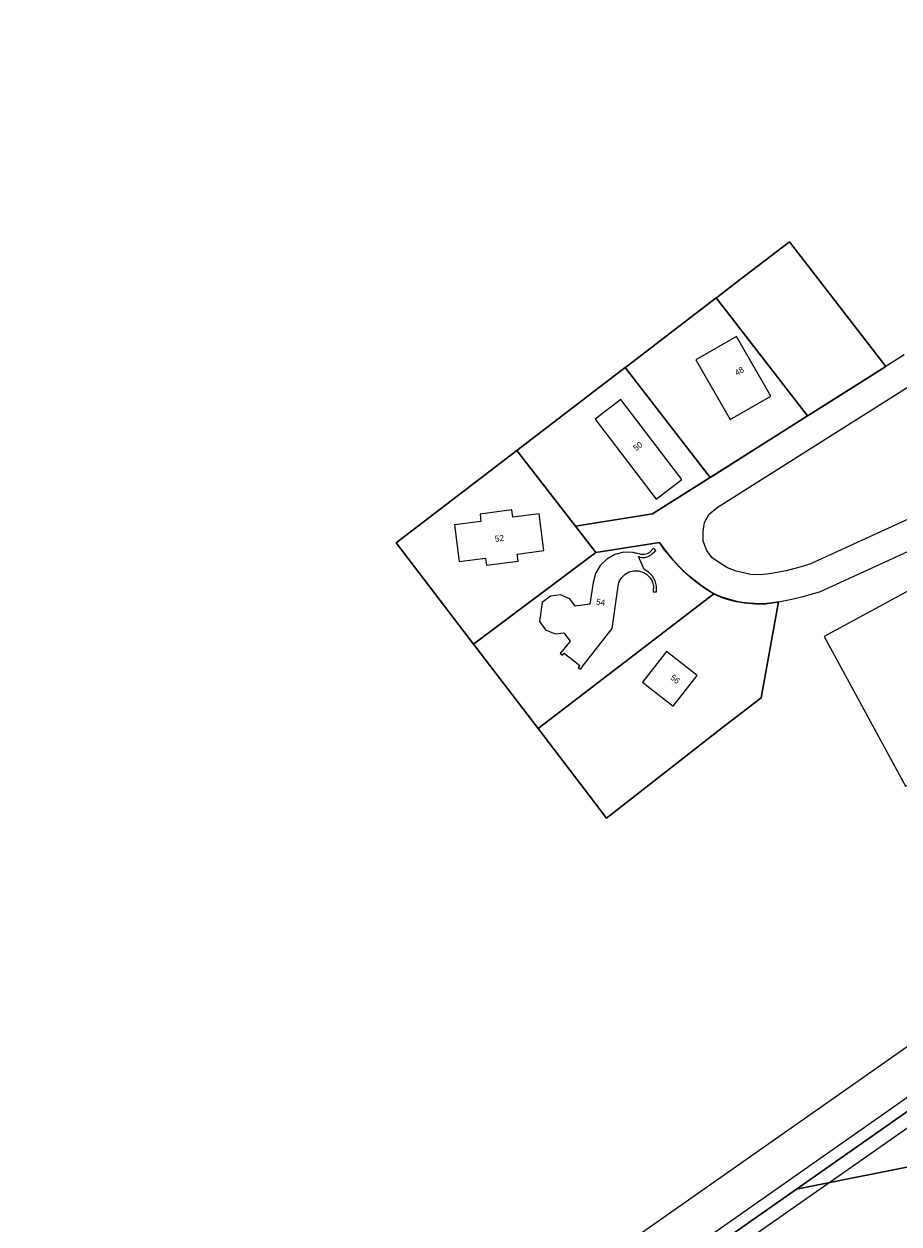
# Model space of a CAD drawing. Header units: metres. Extents: x 150385 to 171486, y 478588 to 485023.
# Tile 25 of 256: x 151132 to 151312, y 483222 to 483469. Entities that reach past the tile are written whole.
import ezdxf
from ezdxf.lldxf.tags import DXFTag

# ---------------------------------------------------------------- set-up
doc = ezdxf.new("R2010")
doc.units = ezdxf.units.M
doc.layers.add('B-WE-KG-GRENS_PERCEEL-GV', color=150, linetype='KG-PERCEEL', lineweight=30, true_color=0x007fff)
doc.layers.add('TOP-L-topo objecten vlak', color=7, linetype='Continuous', lineweight=0)
doc.layers.add('TOP-T-topo huisnummering naamgeving', color=7, linetype='Continuous', lineweight=0)
doc.styles.get("Standard").update_dxf_attribs({"font": 'NLCS-ISO.ttf'})
doc.styles.add('Style-INTL_ISO', font='INTL_ISO.shx')
tags = doc.linetypes.add('KG-PERCEEL', pattern='A,5.5,-2,["P",Standard,S=1.8,R=0,X=-0.5,Y=-0.9],-2,5.5,-2,[5,NLCS.shx,S=0.75,R=0,X=0,Y=0],-2', length=19).pattern_tags.tags
tags[6] = DXFTag(74, 10)

msp = doc.modelspace()

# ---------------------------------------------------------------- linework, layer by layer
at = {"layer": 'B-WE-KG-GRENS_PERCEEL-GV', "flags": 128}
for points in [[(151188.04, 483156.54), (151291.09, 483228.84), (151368.51, 483283.16), (151402.89, 483307.28), (151447.08, 483338.29), (151448.96, 483339.61), (151413.88, 483384.35), (151395.05, 483369.59), (151391.98, 483373.48), (151389.59, 483371.62), (151372.08, 483372.45), (151356.8, 483373.36), (151351.43, 483377.18), (151325.94, 483407.42), (151336.63, 483415.72), (151314.97, 483443.16), (151348.4, 483468.66), (151233.52, 483618.54), (151144.21, 483738.3), (151141.85, 483736.64), (151119.68, 483721.03), (151103.16, 483709.39), (151075.14, 483689.65), (151049.16, 483671.35), (151012.38, 483645.44), (150977.67, 483620.99), (150951.67, 483602.68), (150921.6, 483581.49), (150893.8, 483561.91), (150887.81, 483557.69)], [(151188.04, 483156.54), (151291.09, 483228.84), (151368.51, 483283.16), (151402.89, 483307.28), (151447.08, 483338.29), (151438.76, 483349.46), (151437.07, 483353.75), (151434.78, 483357.62), (151413.47, 483384.86), (151394.13, 483369.67), (151390.74, 483374.6), (151388.34, 483373.27), (151386.99, 483373), (151385.86, 483372.81), (151384.67, 483372.66), (151383.32, 483372.51), (151381.52, 483372.4), (151379.29, 483372.18), (151376.75, 483372.04), (151375.15, 483372.05), (151374.16, 483372.05), (151372.75, 483372.11), (151371.64, 483372.2), (151370.39, 483372.31), (151368.49, 483372.56), (151366.82, 483372.84), (151365.2, 483373.18), (151363.49, 483373.6), (151362.01, 483374.03), (151360.8, 483374.41), (151359.35, 483374.91), (151357.9, 483375.48), (151356.55, 483376.04), (151355.34, 483376.6), (151353.89, 483377.32), (151352.57, 483378.04), (151350.5, 483379.24), (151349.19, 483380.11), (151347.18, 483382.65), (151326.65, 483408.8), (151336.21, 483416.3), (151314.92, 483443.36), (151347.92, 483468.67), (151341.36, 483477.06), (151242.03, 483607.11), (151233.52, 483618.53), (151232.36, 483620.03), (151186.08, 483680.92), (151159.71, 483717.03), (151150.24, 483725.13), (151141.85, 483736.64), (151119.68, 483721.03), (151103.16, 483709.39), (151075.14, 483689.65), (151049.16, 483671.35), (151012.38, 483645.44), (150977.67, 483620.99), (150951.67, 483602.68), (150921.6, 483581.49), (150893.8, 483561.91), (150887.81, 483557.69)], [(151188.04, 483156.54), (151291.09, 483228.84), (151368.51, 483283.16), (151402.89, 483307.28), (151447.08, 483338.29), (151438.76, 483349.46), (151437.07, 483353.75), (151434.78, 483357.62), (151413.47, 483384.86), (151394.13, 483369.67), (151390.74, 483374.6), (151388.34, 483373.27), (151386.99, 483373), (151385.86, 483372.81), (151384.67, 483372.66), (151383.32, 483372.51), (151381.52, 483372.4), (151379.29, 483372.18), (151376.75, 483372.04), (151375.15, 483372.05), (151374.16, 483372.05), (151372.75, 483372.11), (151371.64, 483372.2), (151370.39, 483372.31), (151368.49, 483372.56), (151366.82, 483372.84), (151365.2, 483373.18), (151363.49, 483373.6), (151362.01, 483374.03), (151360.8, 483374.41), (151359.35, 483374.91), (151357.9, 483375.48), (151356.55, 483376.04), (151355.34, 483376.6), (151353.89, 483377.32), (151352.57, 483378.04), (151350.5, 483379.24), (151349.19, 483380.11), (151347.18, 483382.65), (151326.65, 483408.8), (151336.21, 483416.3), (151314.92, 483443.36), (151347.92, 483468.67), (151341.36, 483477.06), (151242.03, 483607.11), (151233.52, 483618.53), (151232.36, 483620.03), (151186.08, 483680.92), (151159.71, 483717.03), (151150.24, 483725.13), (151141.85, 483736.64), (151119.68, 483721.03), (151103.16, 483709.39), (151075.14, 483689.65), (151049.16, 483671.35), (151012.38, 483645.44), (150977.67, 483620.99), (150951.67, 483602.68), (150921.6, 483581.49), (150893.8, 483561.91), (150887.81, 483557.69)], [(151188.04, 483156.54), (151291.09, 483228.84), (151368.51, 483283.16), (151402.89, 483307.28), (151447.08, 483338.29), (151438.76, 483349.46), (151437.07, 483353.75), (151434.78, 483357.62), (151413.47, 483384.86), (151394.13, 483369.67), (151390.74, 483374.6), (151388.34, 483373.27), (151386.99, 483373), (151385.86, 483372.81), (151384.67, 483372.66), (151383.32, 483372.51), (151381.52, 483372.4), (151379.29, 483372.18), (151376.75, 483372.04), (151375.15, 483372.05), (151374.16, 483372.05), (151372.75, 483372.11), (151371.64, 483372.2), (151370.39, 483372.31), (151368.49, 483372.56), (151366.82, 483372.84), (151365.2, 483373.18), (151363.49, 483373.6), (151362.01, 483374.03), (151360.8, 483374.41), (151359.35, 483374.91), (151357.9, 483375.48), (151356.55, 483376.04), (151355.34, 483376.6), (151353.89, 483377.32), (151352.57, 483378.04), (151350.5, 483379.24), (151349.19, 483380.11), (151347.18, 483382.65), (151326.65, 483408.8), (151336.21, 483416.3), (151314.92, 483443.36), (151347.92, 483468.67), (151341.36, 483477.06), (151242.03, 483607.11), (151233.52, 483618.53), (151232.36, 483620.03), (151186.08, 483680.92), (151159.71, 483717.03), (151150.24, 483725.13), (151141.85, 483736.64), (151119.68, 483721.03), (151103.16, 483709.39), (151075.14, 483689.65), (151049.16, 483671.35), (151012.38, 483645.44), (150977.67, 483620.99), (150951.67, 483602.68), (150921.6, 483581.49), (150893.8, 483561.91), (150887.81, 483557.69)], [(151188.04, 483156.54), (151291.09, 483228.84), (151368.51, 483283.16), (151402.89, 483307.28), (151447.08, 483338.29), (151438.76, 483349.46), (151437.07, 483353.75), (151434.78, 483357.62), (151413.47, 483384.86), (151394.13, 483369.67), (151390.74, 483374.6), (151388.34, 483373.27), (151386.99, 483373), (151385.86, 483372.81), (151384.67, 483372.66), (151383.32, 483372.51), (151381.52, 483372.4), (151379.29, 483372.18), (151376.75, 483372.04), (151375.15, 483372.05), (151374.16, 483372.05), (151372.75, 483372.11), (151371.64, 483372.2), (151370.39, 483372.31), (151368.49, 483372.56), (151366.82, 483372.84), (151365.2, 483373.18), (151363.49, 483373.6), (151362.01, 483374.03), (151360.8, 483374.41), (151359.35, 483374.91), (151357.9, 483375.48), (151356.55, 483376.04), (151355.34, 483376.6), (151353.89, 483377.32), (151352.57, 483378.04), (151350.5, 483379.24), (151349.19, 483380.11), (151347.18, 483382.65), (151326.65, 483408.8), (151336.21, 483416.3), (151314.92, 483443.36), (151347.92, 483468.67), (151341.36, 483477.06), (151242.03, 483607.11), (151233.52, 483618.53), (151232.36, 483620.03), (151186.08, 483680.92), (151159.71, 483717.03), (151150.24, 483725.13), (151141.85, 483736.64), (151119.68, 483721.03), (151103.16, 483709.39), (151075.14, 483689.65), (151049.16, 483671.35), (151012.38, 483645.44), (150977.67, 483620.99), (150951.67, 483602.68), (150921.6, 483581.49), (150893.8, 483561.91), (150887.81, 483557.69)], [(151280.28, 483033.28), (151293.5, 483042.45), (151316.13, 483058.13), (151355.43, 483085.29), (151373.99, 483085.69), (151387.67, 483085.94), (151387.68, 483086.17), (151398.24, 483086.35), (151398.25, 483086.2), (151401.29, 483086.26), (151433.23, 483086.78), (151525.27, 483088.51), (151534.49, 483088.7), (151537.53, 483088.88), (151539.9, 483089.17), (151542.56, 483089.68), (151545.19, 483090.33), (151547.89, 483091.25), (151550.4, 483092.27), (151552.96, 483093.58), (151555.46, 483095.14), (151557.78, 483096.75), (151560.43, 483098.66), (151613.37, 483137.05), (151473.51, 483308.79), (151465, 483319.03), (151463.43, 483320.53), (151461.89, 483321.72), (151459.33, 483323.82), (151455.29, 483327.05), (151447.08, 483338.29), (151402.89, 483307.28), (151419.35, 483283.82), (151452.01, 483237.27), (151401.43, 483236.24), (151319.64, 483234.57), (151291.09, 483228.84), (151188.04, 483156.54)], [(151280.28, 483033.28), (151293.5, 483042.45), (151316.13, 483058.13), (151355.43, 483085.29), (151373.99, 483085.69), (151387.67, 483085.94), (151387.68, 483086.17), (151398.24, 483086.35), (151398.25, 483086.2), (151401.29, 483086.26), (151433.23, 483086.78), (151525.27, 483088.51), (151534.49, 483088.7), (151537.53, 483088.88), (151539.9, 483089.17), (151542.56, 483089.68), (151545.19, 483090.33), (151547.89, 483091.25), (151550.4, 483092.27), (151552.96, 483093.58), (151555.46, 483095.14), (151557.78, 483096.75), (151560.43, 483098.66), (151613.37, 483137.05), (151473.51, 483308.79), (151465, 483319.03), (151463.43, 483320.53), (151461.89, 483321.72), (151459.33, 483323.82), (151455.29, 483327.05), (151447.08, 483338.29), (151402.89, 483307.28), (151419.35, 483283.82), (151452.01, 483237.27), (151401.43, 483236.24), (151319.64, 483234.57), (151291.09, 483228.84), (151188.04, 483156.54)], [(151280.28, 483033.28), (151293.5, 483042.45), (151316.13, 483058.13), (151355.43, 483085.29), (151373.99, 483085.69), (151387.67, 483085.94), (151387.68, 483086.17), (151398.24, 483086.35), (151398.25, 483086.2), (151401.29, 483086.26), (151433.23, 483086.78), (151525.27, 483088.51), (151534.49, 483088.7), (151537.53, 483088.88), (151539.9, 483089.17), (151542.56, 483089.68), (151545.19, 483090.33), (151547.89, 483091.25), (151550.4, 483092.27), (151552.96, 483093.58), (151555.46, 483095.14), (151557.78, 483096.75), (151560.43, 483098.66), (151613.37, 483137.05), (151473.51, 483308.79), (151465, 483319.03), (151463.43, 483320.53), (151461.89, 483321.72), (151459.33, 483323.82), (151455.29, 483327.05), (151447.08, 483338.29), (151402.89, 483307.28), (151419.35, 483283.82), (151452.01, 483237.27), (151401.43, 483236.24), (151319.64, 483234.57), (151291.09, 483228.84), (151188.04, 483156.54)], [(151280.28, 483033.28), (151293.5, 483042.45), (151316.13, 483058.13), (151355.43, 483085.29), (151373.99, 483085.69), (151387.67, 483085.94), (151387.68, 483086.17), (151398.24, 483086.35), (151398.25, 483086.2), (151401.29, 483086.26), (151433.23, 483086.78), (151525.27, 483088.51), (151534.49, 483088.7), (151537.53, 483088.88), (151539.9, 483089.17), (151542.56, 483089.68), (151545.19, 483090.33), (151547.89, 483091.25), (151550.4, 483092.27), (151552.96, 483093.58), (151555.46, 483095.14), (151557.78, 483096.75), (151560.43, 483098.66), (151613.37, 483137.05), (151473.51, 483308.79), (151465, 483319.03), (151463.43, 483320.53), (151461.89, 483321.72), (151459.33, 483323.82), (151455.29, 483327.05), (151447.08, 483338.29), (151402.89, 483307.28), (151419.35, 483283.82), (151452.01, 483237.27), (151401.43, 483236.24), (151319.64, 483234.57), (151291.09, 483228.84), (151188.04, 483156.54)], [(151280.28, 483033.28), (151293.5, 483042.45), (151316.13, 483058.13), (151355.43, 483085.29), (151373.99, 483085.69), (151387.67, 483085.94), (151387.68, 483086.17), (151398.24, 483086.35), (151398.25, 483086.2), (151401.29, 483086.26), (151433.23, 483086.78), (151525.27, 483088.51), (151534.49, 483088.7), (151537.53, 483088.88), (151539.9, 483089.17), (151542.56, 483089.68), (151545.19, 483090.33), (151547.89, 483091.25), (151550.4, 483092.27), (151552.96, 483093.58), (151555.46, 483095.14), (151557.78, 483096.75), (151560.43, 483098.66), (151613.37, 483137.05), (151473.51, 483308.79), (151465, 483319.03), (151463.43, 483320.53), (151461.89, 483321.72), (151459.33, 483323.82), (151455.29, 483327.05), (151447.08, 483338.29), (151402.89, 483307.28), (151419.35, 483283.82), (151452.01, 483237.27), (151401.43, 483236.24), (151319.64, 483234.57), (151291.09, 483228.84), (151188.04, 483156.54)]]:
    msp.add_lwpolyline(points, dxfattribs=at)
for points in [[(151224.62, 483341.09), (151208.71, 483361.92), (151233.56, 483380.96), (151255.82, 483398), (151256.26, 483398.34), (151274.55, 483412.35), (151274.99, 483412.68), (151278.96, 483415.72), (151289.64, 483423.9), (151309.5, 483398.27), (151298.08, 483391.04), (151293.84, 483388.36), (151293.37, 483388.06), (151273.81, 483375.69), (151273.34, 483375.39), (151261.49, 483367.88), (151245.63, 483365.38), (151246.32, 483364.49), (151249.83, 483359.96), (151262.89, 483362.02), (151263.78, 483360.75), (151264.73, 483359.52), (151265.73, 483358.34), (151266.78, 483357.2), (151267.89, 483356.1), (151269.04, 483355.07), (151270.24, 483354.08), (151271.48, 483353.15), (151272.76, 483352.27), (151274.08, 483351.45), (151275.22, 483350.96), (151276.38, 483350.53), (151277.56, 483350.16), (151278.76, 483349.87), (151279.98, 483349.65), (151281.21, 483349.49), (151282.44, 483349.41), (151283.68, 483349.4), (151284.92, 483349.46), (151286.15, 483349.6), (151287.37, 483349.8), (151283.86, 483329.98), (151275.86, 483323.89), (151252.01, 483305.26), (151237.93, 483323.68)], [(151224.62, 483341.09), (151208.71, 483361.92), (151233.56, 483380.96), (151255.82, 483398), (151256.26, 483398.34), (151274.55, 483412.35), (151274.99, 483412.68), (151278.96, 483415.72), (151289.64, 483423.9), (151309.5, 483398.27), (151298.08, 483391.04), (151293.84, 483388.36), (151293.37, 483388.06), (151273.81, 483375.69), (151273.34, 483375.39), (151261.49, 483367.88), (151245.63, 483365.38), (151246.32, 483364.49), (151249.83, 483359.96), (151262.89, 483362.02), (151263.78, 483360.75), (151264.73, 483359.52), (151265.73, 483358.34), (151266.78, 483357.2), (151267.89, 483356.1), (151269.04, 483355.07), (151270.24, 483354.08), (151271.48, 483353.15), (151272.76, 483352.27), (151274.08, 483351.45), (151275.22, 483350.96), (151276.38, 483350.53), (151277.56, 483350.16), (151278.76, 483349.87), (151279.98, 483349.65), (151281.21, 483349.49), (151282.44, 483349.41), (151283.68, 483349.4), (151284.92, 483349.46), (151286.15, 483349.6), (151287.37, 483349.8), (151283.86, 483329.98), (151275.86, 483323.89), (151252.01, 483305.26), (151237.93, 483323.68)], [(151224.62, 483341.09), (151208.71, 483361.92), (151233.56, 483380.96), (151255.82, 483398), (151256.26, 483398.34), (151274.55, 483412.35), (151274.99, 483412.68), (151278.96, 483415.72), (151289.64, 483423.9), (151309.5, 483398.27), (151298.08, 483391.04), (151293.84, 483388.36), (151293.37, 483388.06), (151273.81, 483375.69), (151273.34, 483375.39), (151261.49, 483367.88), (151245.63, 483365.38), (151246.32, 483364.49), (151249.83, 483359.96), (151262.89, 483362.02), (151263.78, 483360.75), (151264.73, 483359.52), (151265.73, 483358.34), (151266.78, 483357.2), (151267.89, 483356.1), (151269.04, 483355.07), (151270.24, 483354.08), (151271.48, 483353.15), (151272.76, 483352.27), (151274.08, 483351.45), (151275.22, 483350.96), (151276.38, 483350.53), (151277.56, 483350.16), (151278.76, 483349.87), (151279.98, 483349.65), (151281.21, 483349.49), (151282.44, 483349.41), (151283.68, 483349.4), (151284.92, 483349.46), (151286.15, 483349.6), (151287.37, 483349.8), (151283.86, 483329.98), (151275.86, 483323.89), (151252.01, 483305.26), (151237.93, 483323.68)], [(151224.62, 483341.09), (151208.71, 483361.92), (151233.56, 483380.96), (151255.82, 483398), (151256.26, 483398.34), (151274.55, 483412.35), (151274.99, 483412.68), (151278.96, 483415.72), (151289.64, 483423.9), (151309.5, 483398.27), (151298.08, 483391.04), (151293.84, 483388.36), (151293.37, 483388.06), (151273.81, 483375.69), (151273.34, 483375.39), (151261.49, 483367.88), (151245.63, 483365.38), (151246.32, 483364.49), (151249.83, 483359.96), (151262.89, 483362.02), (151263.78, 483360.75), (151264.73, 483359.52), (151265.73, 483358.34), (151266.78, 483357.2), (151267.89, 483356.1), (151269.04, 483355.07), (151270.24, 483354.08), (151271.48, 483353.15), (151272.76, 483352.27), (151274.08, 483351.45), (151275.22, 483350.96), (151276.38, 483350.53), (151277.56, 483350.16), (151278.76, 483349.87), (151279.98, 483349.65), (151281.21, 483349.49), (151282.44, 483349.41), (151283.68, 483349.4), (151284.92, 483349.46), (151286.15, 483349.6), (151287.37, 483349.8), (151283.86, 483329.98), (151275.86, 483323.89), (151252.01, 483305.26), (151237.93, 483323.68)], [(151224.62, 483341.09), (151208.71, 483361.92), (151233.56, 483380.96), (151255.82, 483398), (151256.26, 483398.34), (151274.55, 483412.35), (151274.99, 483412.68), (151278.96, 483415.72), (151289.64, 483423.9), (151309.5, 483398.27), (151298.08, 483391.04), (151293.84, 483388.36), (151293.37, 483388.06), (151273.81, 483375.69), (151273.34, 483375.39), (151261.49, 483367.88), (151245.63, 483365.38), (151246.32, 483364.49), (151249.83, 483359.96), (151262.89, 483362.02), (151263.78, 483360.75), (151264.73, 483359.52), (151265.73, 483358.34), (151266.78, 483357.2), (151267.89, 483356.1), (151269.04, 483355.07), (151270.24, 483354.08), (151271.48, 483353.15), (151272.76, 483352.27), (151274.08, 483351.45), (151275.22, 483350.96), (151276.38, 483350.53), (151277.56, 483350.16), (151278.76, 483349.87), (151279.98, 483349.65), (151281.21, 483349.49), (151282.44, 483349.41), (151283.68, 483349.4), (151284.92, 483349.46), (151286.15, 483349.6), (151287.37, 483349.8), (151283.86, 483329.98), (151275.86, 483323.89), (151252.01, 483305.26), (151237.93, 483323.68)], [(151293.84, 483388.36), (151298.08, 483391.04), (151309.5, 483398.27), (151289.64, 483423.9), (151278.96, 483415.72), (151274.99, 483412.68), (151274.55, 483412.35), (151293.37, 483388.06)], [(151293.84, 483388.36), (151298.08, 483391.04), (151309.5, 483398.27), (151289.64, 483423.9), (151278.96, 483415.72), (151274.99, 483412.68), (151274.55, 483412.35), (151293.37, 483388.06)], [(151293.84, 483388.36), (151298.08, 483391.04), (151309.5, 483398.27), (151289.64, 483423.9), (151278.96, 483415.72), (151274.99, 483412.68), (151274.55, 483412.35), (151293.37, 483388.06)], [(151293.84, 483388.36), (151298.08, 483391.04), (151309.5, 483398.27), (151289.64, 483423.9), (151278.96, 483415.72), (151274.99, 483412.68), (151274.55, 483412.35), (151293.37, 483388.06)], [(151293.84, 483388.36), (151298.08, 483391.04), (151309.5, 483398.27), (151289.64, 483423.9), (151278.96, 483415.72), (151274.99, 483412.68), (151274.55, 483412.35), (151293.37, 483388.06)], [(151256.26, 483398.34), (151255.82, 483398), (151273.34, 483375.39), (151273.81, 483375.69), (151293.37, 483388.06), (151274.55, 483412.35)], [(151256.26, 483398.34), (151255.82, 483398), (151273.34, 483375.39), (151273.81, 483375.69), (151293.37, 483388.06), (151274.55, 483412.35)], [(151256.26, 483398.34), (151255.82, 483398), (151273.34, 483375.39), (151273.81, 483375.69), (151293.37, 483388.06), (151274.55, 483412.35)], [(151256.26, 483398.34), (151255.82, 483398), (151273.34, 483375.39), (151273.81, 483375.69), (151293.37, 483388.06), (151274.55, 483412.35)], [(151256.26, 483398.34), (151255.82, 483398), (151273.34, 483375.39), (151273.81, 483375.69), (151293.37, 483388.06), (151274.55, 483412.35)], [(151255.82, 483398), (151233.56, 483380.96), (151245.63, 483365.38), (151261.49, 483367.88), (151273.34, 483375.39)], [(151255.82, 483398), (151233.56, 483380.96), (151245.63, 483365.38), (151261.49, 483367.88), (151273.34, 483375.39)], [(151255.82, 483398), (151233.56, 483380.96), (151245.63, 483365.38), (151261.49, 483367.88), (151273.34, 483375.39)], [(151255.82, 483398), (151233.56, 483380.96), (151245.63, 483365.38), (151261.49, 483367.88), (151273.34, 483375.39)], [(151255.82, 483398), (151233.56, 483380.96), (151245.63, 483365.38), (151261.49, 483367.88), (151273.34, 483375.39)], [(151224.62, 483341.09), (151249.83, 483359.96), (151246.32, 483364.49), (151245.63, 483365.38), (151233.56, 483380.96), (151208.71, 483361.92)], [(151224.62, 483341.09), (151249.83, 483359.96), (151246.32, 483364.49), (151245.63, 483365.38), (151233.56, 483380.96), (151208.71, 483361.92)], [(151224.62, 483341.09), (151249.83, 483359.96), (151246.32, 483364.49), (151245.63, 483365.38), (151233.56, 483380.96), (151208.71, 483361.92)], [(151224.62, 483341.09), (151249.83, 483359.96), (151246.32, 483364.49), (151245.63, 483365.38), (151233.56, 483380.96), (151208.71, 483361.92)], [(151224.62, 483341.09), (151249.83, 483359.96), (151246.32, 483364.49), (151245.63, 483365.38), (151233.56, 483380.96), (151208.71, 483361.92)], [(151274.08, 483351.45), (151272.76, 483352.27), (151271.48, 483353.15), (151270.24, 483354.08), (151269.04, 483355.07), (151267.89, 483356.1), (151266.78, 483357.2), (151265.73, 483358.34), (151264.73, 483359.52), (151263.78, 483360.75), (151262.89, 483362.02), (151249.83, 483359.96), (151224.62, 483341.09), (151237.93, 483323.68)], [(151274.08, 483351.45), (151272.76, 483352.27), (151271.48, 483353.15), (151270.24, 483354.08), (151269.04, 483355.07), (151267.89, 483356.1), (151266.78, 483357.2), (151265.73, 483358.34), (151264.73, 483359.52), (151263.78, 483360.75), (151262.89, 483362.02), (151249.83, 483359.96), (151224.62, 483341.09), (151237.93, 483323.68)], [(151274.08, 483351.45), (151272.76, 483352.27), (151271.48, 483353.15), (151270.24, 483354.08), (151269.04, 483355.07), (151267.89, 483356.1), (151266.78, 483357.2), (151265.73, 483358.34), (151264.73, 483359.52), (151263.78, 483360.75), (151262.89, 483362.02), (151249.83, 483359.96), (151224.62, 483341.09), (151237.93, 483323.68)], [(151274.08, 483351.45), (151272.76, 483352.27), (151271.48, 483353.15), (151270.24, 483354.08), (151269.04, 483355.07), (151267.89, 483356.1), (151266.78, 483357.2), (151265.73, 483358.34), (151264.73, 483359.52), (151263.78, 483360.75), (151262.89, 483362.02), (151249.83, 483359.96), (151224.62, 483341.09), (151237.93, 483323.68)], [(151274.08, 483351.45), (151272.76, 483352.27), (151271.48, 483353.15), (151270.24, 483354.08), (151269.04, 483355.07), (151267.89, 483356.1), (151266.78, 483357.2), (151265.73, 483358.34), (151264.73, 483359.52), (151263.78, 483360.75), (151262.89, 483362.02), (151249.83, 483359.96), (151224.62, 483341.09), (151237.93, 483323.68)], [(151274.08, 483351.45), (151237.93, 483323.68), (151252.01, 483305.26), (151275.86, 483323.89), (151283.86, 483329.98), (151287.37, 483349.8), (151286.15, 483349.6), (151284.92, 483349.46), (151283.68, 483349.4), (151282.44, 483349.41), (151281.21, 483349.49), (151279.98, 483349.65), (151278.76, 483349.87), (151277.56, 483350.16), (151276.38, 483350.53), (151275.22, 483350.96)], [(151274.08, 483351.45), (151237.93, 483323.68), (151252.01, 483305.26), (151275.86, 483323.89), (151283.86, 483329.98), (151287.37, 483349.8), (151286.15, 483349.6), (151284.92, 483349.46), (151283.68, 483349.4), (151282.44, 483349.41), (151281.21, 483349.49), (151279.98, 483349.65), (151278.76, 483349.87), (151277.56, 483350.16), (151276.38, 483350.53), (151275.22, 483350.96)], [(151274.08, 483351.45), (151237.93, 483323.68), (151252.01, 483305.26), (151275.86, 483323.89), (151283.86, 483329.98), (151287.37, 483349.8), (151286.15, 483349.6), (151284.92, 483349.46), (151283.68, 483349.4), (151282.44, 483349.41), (151281.21, 483349.49), (151279.98, 483349.65), (151278.76, 483349.87), (151277.56, 483350.16), (151276.38, 483350.53), (151275.22, 483350.96)], [(151274.08, 483351.45), (151237.93, 483323.68), (151252.01, 483305.26), (151275.86, 483323.89), (151283.86, 483329.98), (151287.37, 483349.8), (151286.15, 483349.6), (151284.92, 483349.46), (151283.68, 483349.4), (151282.44, 483349.41), (151281.21, 483349.49), (151279.98, 483349.65), (151278.76, 483349.87), (151277.56, 483350.16), (151276.38, 483350.53), (151275.22, 483350.96)], [(151274.08, 483351.45), (151237.93, 483323.68), (151252.01, 483305.26), (151275.86, 483323.89), (151283.86, 483329.98), (151287.37, 483349.8), (151286.15, 483349.6), (151284.92, 483349.46), (151283.68, 483349.4), (151282.44, 483349.41), (151281.21, 483349.49), (151279.98, 483349.65), (151278.76, 483349.87), (151277.56, 483350.16), (151276.38, 483350.53), (151275.22, 483350.96)], [(151291.09, 483228.84), (151319.64, 483234.57), (151401.43, 483236.24), (151368.51, 483283.16)], [(151291.09, 483228.84), (151319.64, 483234.57), (151401.43, 483236.24), (151368.51, 483283.16)], [(151291.09, 483228.84), (151319.64, 483234.57), (151401.43, 483236.24), (151368.51, 483283.16)], [(151291.09, 483228.84), (151319.64, 483234.57), (151401.43, 483236.24), (151368.51, 483283.16)], [(151291.09, 483228.84), (151319.64, 483234.57), (151401.43, 483236.24), (151368.51, 483283.16)]]:
    msp.add_lwpolyline(points, close=True, dxfattribs=at)
at = {"layer": 'TOP-L-topo objecten vlak', "color": 7, "linetype": 'Continuous', "lineweight": 18, "flags": 128}
for points in [[(151285.81, 483392.12), (151278.79, 483404.41), (151270.41, 483399.62), (151277.43, 483387.34), (151285.81, 483392.12)], [(151313.28, 483400.67), (151261.49, 483367.88), (151245.63, 483365.38), (151249.83, 483359.96), (151262.89, 483362.02), (151263.76, 483360.63), (151265.52, 483358.64), (151267.65, 483356.31), (151270.12, 483354.17), (151272.21, 483352.6), (151274.08, 483351.45), (151276.05, 483350.56), (151278, 483349.99), (151280.37, 483349.56), (151282.65, 483349.37), (151284.74, 483349.37), (151287.37, 483349.8), (151289.82, 483350.28), (151292.48, 483350.85), (151296.07, 483351.94), (151324.06, 483364.75)], [(151293.85, 483357.52), (151291.81, 483356.93), (151288.96, 483356.17), (151286.33, 483355.71), (151285.02, 483355.45), (151283.65, 483355.36), (151281.65, 483355.41), (151280.18, 483355.74), (151278.66, 483356.07), (151276.89, 483356.77), (151274.82, 483358.11), (151273.77, 483358.87), (151272.64, 483360.34), (151271.92, 483362.24), (151271.88, 483364.34), (151272.16, 483366.14), (151273.16, 483367.8), (151274.77, 483369.18), (151316.69, 483395.72)], [(151249.65, 483387.37), (151262.2, 483370.9), (151267.52, 483374.96), (151254.95, 483391.42), (151249.65, 483387.37)], [(151321.47, 483370.16), (151293.85, 483357.52)], [(151233.83, 483358.14), (151233.64, 483359.62), (151239.1, 483360.32), (151238.12, 483367.92), (151232.7, 483367.21), (151232.52, 483368.69), (151225.96, 483367.81), (151226.14, 483366.33), (151220.73, 483365.66), (151221.64, 483358.09), (151227.09, 483358.79), (151227.28, 483357.3), (151233.83, 483358.14)], [(151296.78, 483342.61), (151313.52, 483311.79), (151328.46, 483319.9), (151344.25, 483328.47), (151345.31, 483329.05), (151369.52, 483328), (151371.05, 483363.04), (151370.47, 483363.1), (151370.54, 483363.88), (151368.67, 483363.98), (151368.63, 483363.18), (151337.15, 483364.54), (151296.78, 483342.61)], [(151262.31, 483351.84), (151262.32, 483352.54), (151262.26, 483352.54), (151262.26, 483353.04), (151261.98, 483354.12), (151261.44, 483355.09), (151260.66, 483355.88), (151259.73, 483356.43), (151258.55, 483359.09), (151259.15, 483358.93), (151259.87, 483358.92), (151260.57, 483359.1), (151261.19, 483359.46), (151261.62, 483359.88), (151261.66, 483359.83), (151262.16, 483360.32), (151261.67, 483360.82), (151261.17, 483360.33), (151261.21, 483360.29), (151260.84, 483359.93), (151260.35, 483359.65), (151259.8, 483359.5), (151259.23, 483359.51), (151258.24, 483359.78), (151258.26, 483359.76), (151257.46, 483359.97), (151255.56, 483359.99), (151253.71, 483359.51), (151252.05, 483358.57), (151250.69, 483357.24), (151249.73, 483355.59), (151249.22, 483353.78), (151248.59, 483349.3), (151245.55, 483348.92), (151244.44, 483350.39), (151242.52, 483351.2), (151240.45, 483350.95), (151238.74, 483349.66), (151238.19, 483345.73), (151239.47, 483344.03), (151241.4, 483343.21), (151243.22, 483343.43), (151244.52, 483341.71), (151242.87, 483339.6), (151242.82, 483339.64), (151242.45, 483339.16), (151242.93, 483338.79), (151243.25, 483339.21), (151246.5, 483336.67), (151246.17, 483336.26), (151246.65, 483335.89), (151247.02, 483336.36), (151246.97, 483336.4), (151253.14, 483344.31), (151254.37, 483353.02), (151254.63, 483353.96), (151255.12, 483354.8), (151255.81, 483355.47), (151256.65, 483355.95), (151257.58, 483356.19), (151258.55, 483356.18), (151259.48, 483355.92), (151260.12, 483355.54), (151260.14, 483355.51), (151260.3, 483355.42), (151260.97, 483354.73), (151261.44, 483353.9), (151261.68, 483352.97), (151261.68, 483352.54), (151261.62, 483352.54), (151261.61, 483351.84), (151262.31, 483351.84)], [(151441.08, 483347.39), (151180.72, 483164.72)], [(151185.82, 483157.91), (151445.7, 483340.25)], [(151265.71, 483328.31), (151270.64, 483334.64), (151264.32, 483339.57), (151259.39, 483333.24), (151265.71, 483328.31)], [(151188.82, 483153.91), (151437.85, 483328.21), (151448.68, 483336.03)]]:
    msp.add_lwpolyline(points, dxfattribs=at)

# ---------------------------------------------------------------- texts
at = {"layer": 'TOP-T-topo huisnummering naamgeving', "lineweight": 30, "style": 'Style-INTL_ISO'}
for s, rotation, p in [('48', 29.7, (151278.83, 483396.28)), ('50', 37.3, (151258.07, 483380.77)), ('52', 7.3, (151229.12, 483362.12)), ('54', 352, (151249.79, 483349.22)), ('56', 322.1, (151265.02, 483333.95))]:
    msp.add_text(s, height=1.25, rotation=rotation, dxfattribs=at).set_placement(p)

doc.saveas('drawing.dxf')
